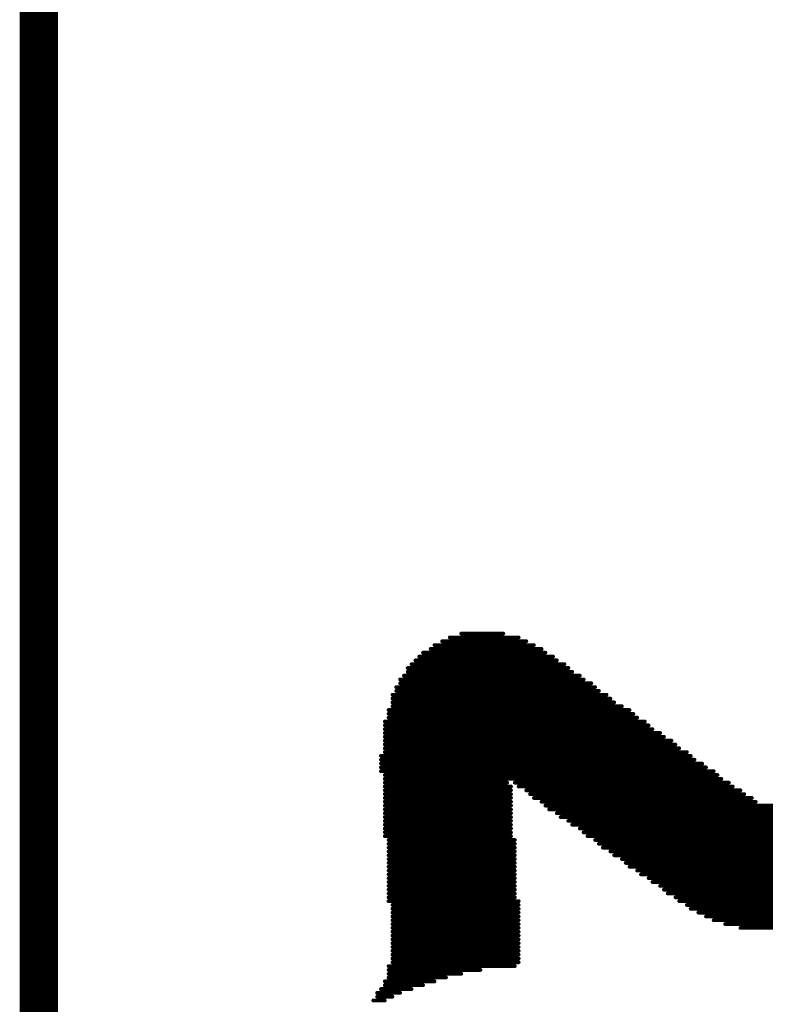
# Model space of a CAD drawing. Header units: millimetres. Extents: x 12.26 to 15.71, y 9.85 to 12.1.
# Tile 9 of 21: x 12.27 to 12.47, y 11.55 to 11.8. Entities that reach past the tile are written whole.
import ezdxf

# ---------------------------------------------------------------- set-up
doc = ezdxf.new("R2010")
doc.units = ezdxf.units.MM
doc.header["$MEASUREMENT"] = 0
doc.layers.add('KeepOutLayer', color=6, linetype='Continuous')
doc.layers.add('TopOverlay', color=2, linetype='Continuous')

# ---------------------------------------------------------------- blocks, each defined once
blk = doc.blocks.new('LOGO_XH_300MIL_32')
at = {"layer": 'TopOverlay', "const_width": 0.001}
for points in [[(-0.08, 0.14984), (-0.069, 0.14984)], [(-0.087, 0.14684), (-0.061, 0.14684)], [(-0.085, 0.14784), (-0.063, 0.14784)], [(-0.083, 0.14884), (-0.065, 0.14884)], [(-0.091, 0.14384), (-0.056, 0.14384)], [(-0.09, 0.14484), (-0.058, 0.14484)], [(-0.088, 0.14584), (-0.059, 0.14584)], [(-0.093, 0.14184), (-0.053, 0.14184)], [(-0.092, 0.14284), (-0.055, 0.14284)], [(-0.095, 0.13884), (-0.049, 0.13884)], [(-0.094, 0.14084), (-0.052, 0.14084)], [(-0.094, 0.13984), (-0.051, 0.13984)], [(-0.096, 0.13784), (-0.048, 0.13784)], [(-0.096, 0.13684), (-0.046, 0.13684)], [(-0.098, 0.13384), (-0.042, 0.13384)], [(-0.097, 0.13584), (-0.045, 0.13584)], [(-0.097, 0.13484), (-0.044, 0.13484)], [(-0.098, 0.13284), (-0.041, 0.13284)], [(-0.098, 0.13184), (-0.04, 0.13184)], [(-0.099, 0.12984), (-0.036, 0.12984)], [(-0.099, 0.12884), (-0.035, 0.12884)], [(-0.098, 0.13084), (-0.038, 0.13084)], [(-0.1, 0.12684), (-0.032, 0.12684)], [(-0.1, 0.12584), (-0.031, 0.12584)], [(-0.099, 0.12784), (-0.034, 0.12784)], [(-0.1, 0.12484), (-0.03, 0.12484)], [(-0.1, 0.12384), (-0.028, 0.12384)], [(-0.1, 0.12284), (-0.027, 0.12284)], [(-0.1, 0.12184), (-0.025, 0.12184)], [(-0.1, 0.12084), (-0.024, 0.12084)], [(-0.1, 0.11984), (-0.023, 0.11984)], [(-0.1, 0.11884), (-0.021, 0.11884)], [(-0.101, 0.11784), (-0.02, 0.11784)], [(-0.101, 0.11684), (-0.019, 0.11684)], [(-0.101, 0.11584), (-0.017, 0.11584)], [(-0.101, 0.11484), (-0.016, 0.11484)], [(-0.101, 0.11384), (-0.014, 0.11384)], [(-0.1, 0.11284), (-0.013, 0.11284)], [(-0.1, 0.11184), (-0.012, 0.11184)], [(-0.1, 0.11084), (-0.068, 0.11084)], [(-0.066, 0.11084), (-0.01, 0.11084)], [(-0.1, 0.10984), (-0.067, 0.10984)], [(-0.1, 0.10884), (-0.067, 0.10884)], [(-0.1, 0.10784), (-0.067, 0.10784)], [(-0.065, 0.10984), (-0.009, 0.10984)], [(-0.063, 0.10884), (-0.007, 0.10884)], [(-0.062, 0.10784), (-0.006, 0.10784)], [(-0.1, 0.10684), (-0.067, 0.10684)], [(-0.1, 0.10584), (-0.067, 0.10584)], [(-0.061, 0.10684), (-0.004, 0.10684)], [(-0.059, 0.10584), (-0.003, 0.10584)], [(-0.1, 0.10484), (-0.067, 0.10484)], [(-0.1, 0.10384), (-0.067, 0.10384)], [(-0.1, 0.10284), (-0.067, 0.10284)], [(-0.058, 0.10484), (0.057, 0.10484)], [(-0.057, 0.10384), (0.055, 0.10384)], [(-0.055, 0.10284), (0.054, 0.10284)], [(-0.1, 0.10184), (-0.067, 0.10184)], [(-0.1, 0.10084), (-0.067, 0.10084)], [(-0.054, 0.10184), (0.052, 0.10184)], [(-0.052, 0.10084), (0.051, 0.10084)], [(-0.1, 0.09984), (-0.067, 0.09984)], [(-0.1, 0.09884), (-0.067, 0.09884)], [(-0.1, 0.09784), (-0.067, 0.09784)], [(-0.051, 0.09984), (0.05, 0.09984)], [(-0.049, 0.09884), (0.048, 0.09884)], [(-0.048, 0.09784), (0.047, 0.09784)], [(-0.1, 0.09684), (-0.067, 0.09684)], [(-0.099, 0.09584), (-0.066, 0.09584)], [(-0.099, 0.09484), (-0.066, 0.09484)], [(-0.047, 0.09684), (0.046, 0.09684)], [(-0.045, 0.09584), (0.044, 0.09584)], [(-0.044, 0.09484), (0.043, 0.09484)], [(-0.099, 0.09384), (-0.066, 0.09384)], [(-0.099, 0.09284), (-0.066, 0.09284)], [(-0.043, 0.09384), (0.042, 0.09384)], [(-0.041, 0.09284), (0.04, 0.09284)], [(-0.099, 0.09184), (-0.066, 0.09184)], [(-0.099, 0.09084), (-0.066, 0.09084)], [(-0.099, 0.08984), (-0.066, 0.08984)], [(-0.04, 0.09184), (0.039, 0.09184)], [(-0.038, 0.09084), (0.037, 0.09084)], [(-0.037, 0.08984), (0.036, 0.08984)], [(-0.099, 0.08884), (-0.066, 0.08884)], [(-0.099, 0.08784), (-0.066, 0.08784)], [(-0.036, 0.08884), (0.034, 0.08884)], [(-0.034, 0.08784), (0.033, 0.08784)], [(-0.099, 0.08684), (-0.066, 0.08684)], [(-0.099, 0.08584), (-0.066, 0.08584)], [(-0.099, 0.08484), (-0.066, 0.08484)], [(-0.033, 0.08684), (0.032, 0.08684)], [(-0.031, 0.08584), (0.03, 0.08584)], [(-0.03, 0.08484), (0.029, 0.08484)], [(-0.099, 0.08384), (-0.066, 0.08384)], [(-0.099, 0.08284), (-0.066, 0.08284)], [(-0.028, 0.08384), (0.027, 0.08384)], [(-0.027, 0.08284), (0.026, 0.08284)], [(-0.099, 0.08184), (-0.066, 0.08184)], [(-0.099, 0.08084), (-0.066, 0.08084)], [(-0.099, 0.07984), (-0.065, 0.07984)], [(-0.026, 0.08184), (0.025, 0.08184)], [(-0.024, 0.08084), (0.023, 0.08084)], [(-0.023, 0.07984), (0.022, 0.07984)], [(-0.098, 0.07884), (-0.065, 0.07884)], [(-0.098, 0.07784), (-0.065, 0.07784)], [(-0.098, 0.07684), (-0.065, 0.07684)], [(-0.021, 0.07884), (0.02, 0.07884)], [(-0.02, 0.07784), (0.019, 0.07784)], [(-0.018, 0.07684), (0.017, 0.07684)], [(-0.098, 0.07584), (-0.065, 0.07584)], [(-0.098, 0.07484), (-0.065, 0.07484)], [(-0.016, 0.07584), (0.015, 0.07584)], [(-0.014, 0.07484), (0.013, 0.07484)], [(-0.098, 0.07384), (-0.065, 0.07384)], [(-0.098, 0.07284), (-0.065, 0.07284)], [(-0.098, 0.07184), (-0.065, 0.07184)], [(-0.011, 0.07384), (0.01, 0.07384)], [(-0.007, 0.07284), (0.006, 0.07284)], [(-0.098, 0.07084), (-0.065, 0.07084)], [(-0.098, 0.06984), (-0.065, 0.06984)], [(-0.098, 0.06884), (-0.065, 0.06884)], [(-0.098, 0.06784), (-0.065, 0.06784)], [(-0.098, 0.06684), (-0.065, 0.06684)], [(-0.098, 0.06584), (-0.065, 0.06584)], [(-0.098, 0.06484), (-0.065, 0.06484)], [(-0.099, 0.06284), (-0.066, 0.06284)], [(-0.099, 0.06184), (-0.075, 0.06184)], [(-0.098, 0.06384), (-0.065, 0.06384)], [(-0.1, 0.05884), (-0.087, 0.05884)], [(-0.099, 0.06084), (-0.08, 0.06084)], [(-0.099, 0.05984), (-0.084, 0.05984)], [(-0.101, 0.05684), (-0.093, 0.05684)], [(-0.1, 0.05784), (-0.09, 0.05784)], [(-0.103, 0.05384), (-0.1, 0.05384)], [(-0.102, 0.05584), (-0.096, 0.05584)], [(-0.102, 0.05484), (-0.098, 0.05484)]]:
    blk.add_lwpolyline(points, dxfattribs=at)
at = {"layer": 'TopOverlay', "const_width": 0.0005}
for points in [[(-0.08025, 0.14984, 1), (-0.07975, 0.14984, 1)], [(-0.06925, 0.14984, 1), (-0.06875, 0.14984, 1)], [(-0.08725, 0.14684, 1), (-0.08675, 0.14684, 1)], [(-0.08525, 0.14784, 1), (-0.08475, 0.14784, 1)], [(-0.08325, 0.14884, 1), (-0.08275, 0.14884, 1)], [(-0.06525, 0.14884, 1), (-0.06475, 0.14884, 1)], [(-0.06325, 0.14784, 1), (-0.06275, 0.14784, 1)], [(-0.06125, 0.14684, 1), (-0.06075, 0.14684, 1)], [(-0.09125, 0.14384, 1), (-0.09075, 0.14384, 1)], [(-0.09025, 0.14484, 1), (-0.08975, 0.14484, 1)], [(-0.08825, 0.14584, 1), (-0.08775, 0.14584, 1)], [(-0.05925, 0.14584, 1), (-0.05875, 0.14584, 1)], [(-0.05825, 0.14484, 1), (-0.05775, 0.14484, 1)], [(-0.05625, 0.14384, 1), (-0.05575, 0.14384, 1)], [(-0.09325, 0.14184, 1), (-0.09275, 0.14184, 1)], [(-0.09225, 0.14284, 1), (-0.09175, 0.14284, 1)], [(-0.05525, 0.14284, 1), (-0.05475, 0.14284, 1)], [(-0.05325, 0.14184, 1), (-0.05275, 0.14184, 1)], [(-0.09525, 0.13884, 1), (-0.09475, 0.13884, 1)], [(-0.09425, 0.14084, 1), (-0.09375, 0.14084, 1)], [(-0.09425, 0.13984, 1), (-0.09375, 0.13984, 1)], [(-0.05225, 0.14084, 1), (-0.05175, 0.14084, 1)], [(-0.05125, 0.13984, 1), (-0.05075, 0.13984, 1)], [(-0.04925, 0.13884, 1), (-0.04875, 0.13884, 1)], [(-0.09625, 0.13784, 1), (-0.09575, 0.13784, 1)], [(-0.09625, 0.13684, 1), (-0.09575, 0.13684, 1)], [(-0.04825, 0.13784, 1), (-0.04775, 0.13784, 1)], [(-0.04625, 0.13684, 1), (-0.04575, 0.13684, 1)], [(-0.09825, 0.13384, 1), (-0.09775, 0.13384, 1)], [(-0.09725, 0.13584, 1), (-0.09675, 0.13584, 1)], [(-0.09725, 0.13484, 1), (-0.09675, 0.13484, 1)], [(-0.04525, 0.13584, 1), (-0.04475, 0.13584, 1)], [(-0.04425, 0.13484, 1), (-0.04375, 0.13484, 1)], [(-0.04225, 0.13384, 1), (-0.04175, 0.13384, 1)], [(-0.09825, 0.13284, 1), (-0.09775, 0.13284, 1)], [(-0.09825, 0.13184, 1), (-0.09775, 0.13184, 1)], [(-0.04125, 0.13284, 1), (-0.04075, 0.13284, 1)], [(-0.04025, 0.13184, 1), (-0.03975, 0.13184, 1)], [(-0.09925, 0.12984, 1), (-0.09875, 0.12984, 1)], [(-0.09925, 0.12884, 1), (-0.09875, 0.12884, 1)], [(-0.09825, 0.13084, 1), (-0.09775, 0.13084, 1)], [(-0.03825, 0.13084, 1), (-0.03775, 0.13084, 1)], [(-0.03625, 0.12984, 1), (-0.03575, 0.12984, 1)], [(-0.03525, 0.12884, 1), (-0.03475, 0.12884, 1)], [(-0.10025, 0.12684, 1), (-0.09975, 0.12684, 1)], [(-0.10025, 0.12584, 1), (-0.09975, 0.12584, 1)], [(-0.09925, 0.12784, 1), (-0.09875, 0.12784, 1)], [(-0.03425, 0.12784, 1), (-0.03375, 0.12784, 1)], [(-0.03225, 0.12684, 1), (-0.03175, 0.12684, 1)], [(-0.03125, 0.12584, 1), (-0.03075, 0.12584, 1)], [(-0.10025, 0.12484, 1), (-0.09975, 0.12484, 1)], [(-0.10025, 0.12384, 1), (-0.09975, 0.12384, 1)], [(-0.03025, 0.12484, 1), (-0.02975, 0.12484, 1)], [(-0.02825, 0.12384, 1), (-0.02775, 0.12384, 1)], [(-0.10025, 0.12284, 1), (-0.09975, 0.12284, 1)], [(-0.10025, 0.12184, 1), (-0.09975, 0.12184, 1)], [(-0.10025, 0.12084, 1), (-0.09975, 0.12084, 1)], [(-0.02725, 0.12284, 1), (-0.02675, 0.12284, 1)], [(-0.02525, 0.12184, 1), (-0.02475, 0.12184, 1)], [(-0.02425, 0.12084, 1), (-0.02375, 0.12084, 1)], [(-0.10025, 0.11984, 1), (-0.09975, 0.11984, 1)], [(-0.10025, 0.11884, 1), (-0.09975, 0.11884, 1)], [(-0.02325, 0.11984, 1), (-0.02275, 0.11984, 1)], [(-0.02125, 0.11884, 1), (-0.02075, 0.11884, 1)], [(-0.10125, 0.11784, 1), (-0.10075, 0.11784, 1)], [(-0.10125, 0.11684, 1), (-0.10075, 0.11684, 1)], [(-0.10125, 0.11584, 1), (-0.10075, 0.11584, 1)], [(-0.02025, 0.11784, 1), (-0.01975, 0.11784, 1)], [(-0.01925, 0.11684, 1), (-0.01875, 0.11684, 1)], [(-0.01725, 0.11584, 1), (-0.01675, 0.11584, 1)], [(-0.10125, 0.11484, 1), (-0.10075, 0.11484, 1)], [(-0.10125, 0.11384, 1), (-0.10075, 0.11384, 1)], [(-0.01625, 0.11484, 1), (-0.01575, 0.11484, 1)], [(-0.01425, 0.11384, 1), (-0.01375, 0.11384, 1)], [(-0.10025, 0.11284, 1), (-0.09975, 0.11284, 1)], [(-0.10025, 0.11184, 1), (-0.09975, 0.11184, 1)], [(-0.10025, 0.11084, 1), (-0.09975, 0.11084, 1)], [(-0.06825, 0.11084, 1), (-0.06775, 0.11084, 1)], [(-0.06625, 0.11084, 1), (-0.06575, 0.11084, 1)], [(-0.01325, 0.11284, 1), (-0.01275, 0.11284, 1)], [(-0.01225, 0.11184, 1), (-0.01175, 0.11184, 1)], [(-0.01025, 0.11084, 1), (-0.00975, 0.11084, 1)], [(-0.10025, 0.10984, 1), (-0.09975, 0.10984, 1)], [(-0.10025, 0.10884, 1), (-0.09975, 0.10884, 1)], [(-0.10025, 0.10784, 1), (-0.09975, 0.10784, 1)], [(-0.06725, 0.10984, 1), (-0.06675, 0.10984, 1)], [(-0.06725, 0.10884, 1), (-0.06675, 0.10884, 1)], [(-0.06725, 0.10784, 1), (-0.06675, 0.10784, 1)], [(-0.06525, 0.10984, 1), (-0.06475, 0.10984, 1)], [(-0.06325, 0.10884, 1), (-0.06275, 0.10884, 1)], [(-0.06225, 0.10784, 1), (-0.06175, 0.10784, 1)], [(-0.00925, 0.10984, 1), (-0.00875, 0.10984, 1)], [(-0.00725, 0.10884, 1), (-0.00675, 0.10884, 1)], [(-0.00625, 0.10784, 1), (-0.00575, 0.10784, 1)], [(-0.10025, 0.10684, 1), (-0.09975, 0.10684, 1)], [(-0.10025, 0.10584, 1), (-0.09975, 0.10584, 1)], [(-0.06725, 0.10684, 1), (-0.06675, 0.10684, 1)], [(-0.06725, 0.10584, 1), (-0.06675, 0.10584, 1)], [(-0.06125, 0.10684, 1), (-0.06075, 0.10684, 1)], [(-0.05925, 0.10584, 1), (-0.05875, 0.10584, 1)], [(-0.00425, 0.10684, 1), (-0.00375, 0.10684, 1)], [(-0.00325, 0.10584, 1), (-0.00275, 0.10584, 1)], [(-0.10025, 0.10484, 1), (-0.09975, 0.10484, 1)], [(-0.10025, 0.10384, 1), (-0.09975, 0.10384, 1)], [(-0.10025, 0.10284, 1), (-0.09975, 0.10284, 1)], [(-0.06725, 0.10484, 1), (-0.06675, 0.10484, 1)], [(-0.06725, 0.10384, 1), (-0.06675, 0.10384, 1)], [(-0.06725, 0.10284, 1), (-0.06675, 0.10284, 1)], [(-0.05825, 0.10484, 1), (-0.05775, 0.10484, 1)], [(-0.05725, 0.10384, 1), (-0.05675, 0.10384, 1)], [(-0.05525, 0.10284, 1), (-0.05475, 0.10284, 1)], [(-0.10025, 0.10184, 1), (-0.09975, 0.10184, 1)], [(-0.10025, 0.10084, 1), (-0.09975, 0.10084, 1)], [(-0.06725, 0.10184, 1), (-0.06675, 0.10184, 1)], [(-0.06725, 0.10084, 1), (-0.06675, 0.10084, 1)], [(-0.05425, 0.10184, 1), (-0.05375, 0.10184, 1)], [(-0.05225, 0.10084, 1), (-0.05175, 0.10084, 1)], [(-0.10025, 0.09984, 1), (-0.09975, 0.09984, 1)], [(-0.10025, 0.09884, 1), (-0.09975, 0.09884, 1)], [(-0.10025, 0.09784, 1), (-0.09975, 0.09784, 1)], [(-0.06725, 0.09984, 1), (-0.06675, 0.09984, 1)], [(-0.06725, 0.09884, 1), (-0.06675, 0.09884, 1)], [(-0.06725, 0.09784, 1), (-0.06675, 0.09784, 1)], [(-0.05125, 0.09984, 1), (-0.05075, 0.09984, 1)], [(-0.04925, 0.09884, 1), (-0.04875, 0.09884, 1)], [(-0.04825, 0.09784, 1), (-0.04775, 0.09784, 1)], [(-0.10025, 0.09684, 1), (-0.09975, 0.09684, 1)], [(-0.09925, 0.09584, 1), (-0.09875, 0.09584, 1)], [(-0.09925, 0.09484, 1), (-0.09875, 0.09484, 1)], [(-0.06725, 0.09684, 1), (-0.06675, 0.09684, 1)], [(-0.06625, 0.09584, 1), (-0.06575, 0.09584, 1)], [(-0.06625, 0.09484, 1), (-0.06575, 0.09484, 1)], [(-0.04725, 0.09684, 1), (-0.04675, 0.09684, 1)], [(-0.04525, 0.09584, 1), (-0.04475, 0.09584, 1)], [(-0.04425, 0.09484, 1), (-0.04375, 0.09484, 1)], [(-0.09925, 0.09384, 1), (-0.09875, 0.09384, 1)], [(-0.09925, 0.09284, 1), (-0.09875, 0.09284, 1)], [(-0.06625, 0.09384, 1), (-0.06575, 0.09384, 1)], [(-0.06625, 0.09284, 1), (-0.06575, 0.09284, 1)], [(-0.04325, 0.09384, 1), (-0.04275, 0.09384, 1)], [(-0.04125, 0.09284, 1), (-0.04075, 0.09284, 1)], [(-0.09925, 0.09184, 1), (-0.09875, 0.09184, 1)], [(-0.09925, 0.09084, 1), (-0.09875, 0.09084, 1)], [(-0.09925, 0.08984, 1), (-0.09875, 0.08984, 1)], [(-0.06625, 0.09184, 1), (-0.06575, 0.09184, 1)], [(-0.06625, 0.09084, 1), (-0.06575, 0.09084, 1)], [(-0.06625, 0.08984, 1), (-0.06575, 0.08984, 1)], [(-0.04025, 0.09184, 1), (-0.03975, 0.09184, 1)], [(-0.03825, 0.09084, 1), (-0.03775, 0.09084, 1)], [(-0.03725, 0.08984, 1), (-0.03675, 0.08984, 1)], [(-0.09925, 0.08884, 1), (-0.09875, 0.08884, 1)], [(-0.09925, 0.08784, 1), (-0.09875, 0.08784, 1)], [(-0.06625, 0.08884, 1), (-0.06575, 0.08884, 1)], [(-0.06625, 0.08784, 1), (-0.06575, 0.08784, 1)], [(-0.03625, 0.08884, 1), (-0.03575, 0.08884, 1)], [(-0.03425, 0.08784, 1), (-0.03375, 0.08784, 1)], [(-0.09925, 0.08684, 1), (-0.09875, 0.08684, 1)], [(-0.09925, 0.08584, 1), (-0.09875, 0.08584, 1)], [(-0.09925, 0.08484, 1), (-0.09875, 0.08484, 1)], [(-0.06625, 0.08684, 1), (-0.06575, 0.08684, 1)], [(-0.06625, 0.08584, 1), (-0.06575, 0.08584, 1)], [(-0.06625, 0.08484, 1), (-0.06575, 0.08484, 1)], [(-0.03325, 0.08684, 1), (-0.03275, 0.08684, 1)], [(-0.03125, 0.08584, 1), (-0.03075, 0.08584, 1)], [(-0.03025, 0.08484, 1), (-0.02975, 0.08484, 1)], [(-0.09925, 0.08384, 1), (-0.09875, 0.08384, 1)], [(-0.09925, 0.08284, 1), (-0.09875, 0.08284, 1)], [(-0.06625, 0.08384, 1), (-0.06575, 0.08384, 1)], [(-0.06625, 0.08284, 1), (-0.06575, 0.08284, 1)], [(-0.02825, 0.08384, 1), (-0.02775, 0.08384, 1)], [(-0.02725, 0.08284, 1), (-0.02675, 0.08284, 1)], [(-0.09925, 0.08184, 1), (-0.09875, 0.08184, 1)], [(-0.09925, 0.08084, 1), (-0.09875, 0.08084, 1)], [(-0.09925, 0.07984, 1), (-0.09875, 0.07984, 1)], [(-0.06625, 0.08184, 1), (-0.06575, 0.08184, 1)], [(-0.06625, 0.08084, 1), (-0.06575, 0.08084, 1)], [(-0.06525, 0.07984, 1), (-0.06475, 0.07984, 1)], [(-0.02625, 0.08184, 1), (-0.02575, 0.08184, 1)], [(-0.02425, 0.08084, 1), (-0.02375, 0.08084, 1)], [(-0.02325, 0.07984, 1), (-0.02275, 0.07984, 1)], [(-0.09825, 0.07884, 1), (-0.09775, 0.07884, 1)], [(-0.09825, 0.07784, 1), (-0.09775, 0.07784, 1)], [(-0.09825, 0.07684, 1), (-0.09775, 0.07684, 1)], [(-0.06525, 0.07884, 1), (-0.06475, 0.07884, 1)], [(-0.06525, 0.07784, 1), (-0.06475, 0.07784, 1)], [(-0.06525, 0.07684, 1), (-0.06475, 0.07684, 1)], [(-0.02125, 0.07884, 1), (-0.02075, 0.07884, 1)], [(-0.02025, 0.07784, 1), (-0.01975, 0.07784, 1)], [(-0.01825, 0.07684, 1), (-0.01775, 0.07684, 1)], [(-0.09825, 0.07584, 1), (-0.09775, 0.07584, 1)], [(-0.09825, 0.07484, 1), (-0.09775, 0.07484, 1)], [(-0.06525, 0.07584, 1), (-0.06475, 0.07584, 1)], [(-0.06525, 0.07484, 1), (-0.06475, 0.07484, 1)], [(-0.01625, 0.07584, 1), (-0.01575, 0.07584, 1)], [(-0.01425, 0.07484, 1), (-0.01375, 0.07484, 1)], [(-0.09825, 0.07384, 1), (-0.09775, 0.07384, 1)], [(-0.09825, 0.07284, 1), (-0.09775, 0.07284, 1)], [(-0.09825, 0.07184, 1), (-0.09775, 0.07184, 1)], [(-0.06525, 0.07384, 1), (-0.06475, 0.07384, 1)], [(-0.06525, 0.07284, 1), (-0.06475, 0.07284, 1)], [(-0.06525, 0.07184, 1), (-0.06475, 0.07184, 1)], [(-0.01125, 0.07384, 1), (-0.01075, 0.07384, 1)], [(-0.00725, 0.07284, 1), (-0.00675, 0.07284, 1)], [(-0.09825, 0.07084, 1), (-0.09775, 0.07084, 1)], [(-0.09825, 0.06984, 1), (-0.09775, 0.06984, 1)], [(-0.06525, 0.07084, 1), (-0.06475, 0.07084, 1)], [(-0.06525, 0.06984, 1), (-0.06475, 0.06984, 1)], [(-0.09825, 0.06884, 1), (-0.09775, 0.06884, 1)], [(-0.09825, 0.06784, 1), (-0.09775, 0.06784, 1)], [(-0.09825, 0.06684, 1), (-0.09775, 0.06684, 1)], [(-0.06525, 0.06884, 1), (-0.06475, 0.06884, 1)], [(-0.06525, 0.06784, 1), (-0.06475, 0.06784, 1)], [(-0.06525, 0.06684, 1), (-0.06475, 0.06684, 1)], [(-0.09825, 0.06584, 1), (-0.09775, 0.06584, 1)], [(-0.09825, 0.06484, 1), (-0.09775, 0.06484, 1)], [(-0.06525, 0.06584, 1), (-0.06475, 0.06584, 1)], [(-0.06525, 0.06484, 1), (-0.06475, 0.06484, 1)], [(-0.09925, 0.06284, 1), (-0.09875, 0.06284, 1)], [(-0.09925, 0.06184, 1), (-0.09875, 0.06184, 1)], [(-0.09825, 0.06384, 1), (-0.09775, 0.06384, 1)], [(-0.07525, 0.06184, 1), (-0.07475, 0.06184, 1)], [(-0.06625, 0.06284, 1), (-0.06575, 0.06284, 1)], [(-0.06525, 0.06384, 1), (-0.06475, 0.06384, 1)], [(-0.10025, 0.05884, 1), (-0.09975, 0.05884, 1)], [(-0.09925, 0.06084, 1), (-0.09875, 0.06084, 1)], [(-0.09925, 0.05984, 1), (-0.09875, 0.05984, 1)], [(-0.08725, 0.05884, 1), (-0.08675, 0.05884, 1)], [(-0.08425, 0.05984, 1), (-0.08375, 0.05984, 1)], [(-0.08025, 0.06084, 1), (-0.07975, 0.06084, 1)], [(-0.10125, 0.05684, 1), (-0.10075, 0.05684, 1)], [(-0.10025, 0.05784, 1), (-0.09975, 0.05784, 1)], [(-0.09325, 0.05684, 1), (-0.09275, 0.05684, 1)], [(-0.09025, 0.05784, 1), (-0.08975, 0.05784, 1)], [(-0.10325, 0.05384, 1), (-0.10275, 0.05384, 1)], [(-0.10225, 0.05584, 1), (-0.10175, 0.05584, 1)], [(-0.10225, 0.05484, 1), (-0.10175, 0.05484, 1)], [(-0.10025, 0.05384, 1), (-0.09975, 0.05384, 1)], [(-0.09825, 0.05484, 1), (-0.09775, 0.05484, 1)], [(-0.09625, 0.05584, 1), (-0.09575, 0.05584, 1)]]:
    blk.add_lwpolyline(points, format="xyb", close=True, dxfattribs=at)

msp = doc.modelspace()

# ---------------------------------------------------------------- linework, layer by layer
at = {"layer": 'KeepOutLayer', "const_width": 0.01}
msp.add_lwpolyline([(12.27803, 10.00929), (12.27803, 11.9778)], dxfattribs=at)

# ---------------------------------------------------------------- block references
msp.add_blockref('LOGO_XH_300MIL_32', (12.4685, 11.49409))

doc.saveas('drawing.dxf')
